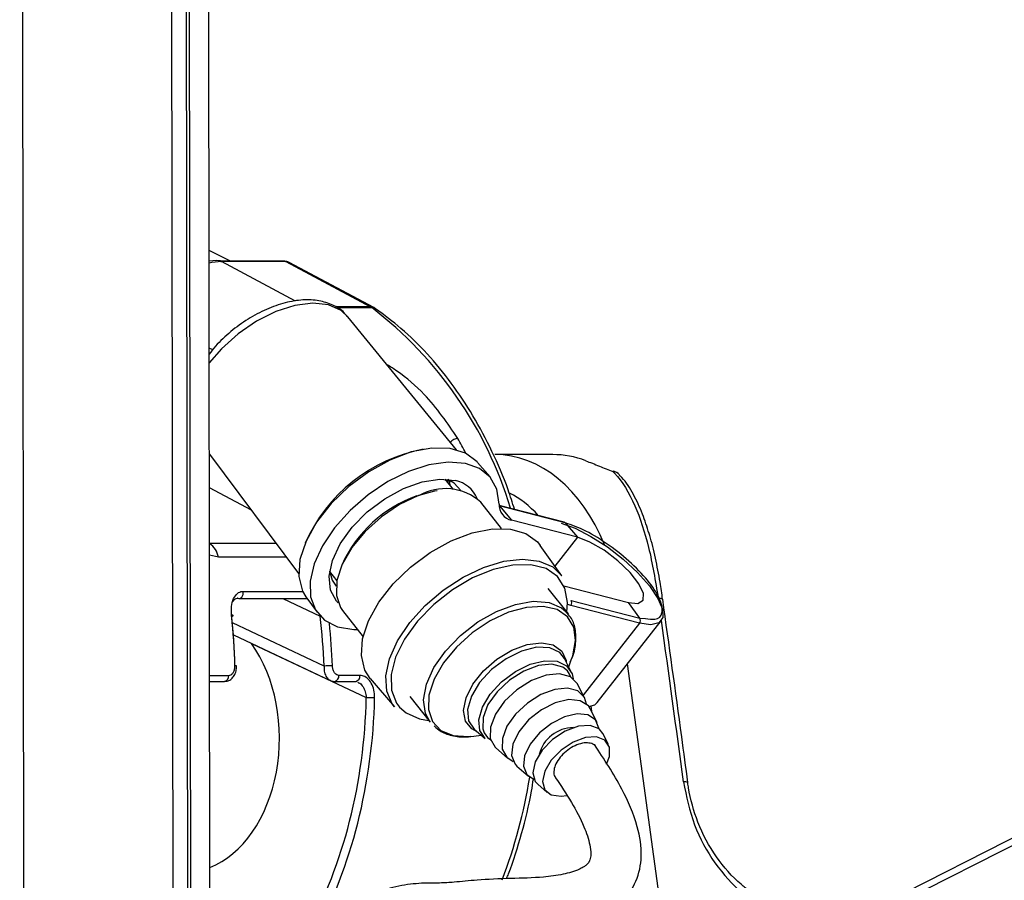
# Paper-space layout '3M DUO Surface Plate' of a CAD drawing. Header units: millimetres. Extents: x 10 to 10348, y 20 to 7979.
# Tile 59 of 117: x 5141 to 5207, y 3055 to 3113. Entities that reach past the tile are written whole.
import ezdxf

# ---------------------------------------------------------------- set-up
doc = ezdxf.new("R2010")
doc.units = ezdxf.units.MM
doc.layers.add('COMPONENT_GEOMETRY', color=7, linetype='Continuous')
doc.styles.add('SLDTEXTSTYLE0', font='TXT', dxfattribs={"width": 0.75})
doc.dimstyles.new('SLDDIMSTYLE1', dxfattribs={"dimtxt": 75, "dimasz": 3.302, "dimexe": 0, "dimexo": 0.0625, "dimgap": 18.75, "dimtad": 0, "dimtih": 1, "dimtoh": 1, "dimdec": 0, "dimrnd": 1e-09, "dimzin": 12, "dimdsep": 46, "dimtxsty": 'SLDTEXTSTYLE0', "dimsah": 1, "dimcen": 0.09, "dimadec": 0, "dimazin": 3, "dimtfac": 1, "dimtdec": 0, "dimtofl": 0, "dimtmove": 0, "dimatfit": 3, "dimfxl": 1, "dimfrac": 2, "dimtolj": 1, "dimtzin": 12, "dimarcsym": 0})

# ---------------------------------------------------------------- blocks, each defined once
blk = doc.blocks.new('_D_15')
at = {"layer": 'COMPONENT_GEOMETRY', "color": 7}
for p, q in [((6592.404, 3169.145), (6087.624, 3169.145)), ((6090.799, 3169.145), (6090.799, 2114.803)), ((6090.799, 941.399), (6090.799, 1995.741)), ((3775.5, 941.399), (6093.974, 941.399))]:
    blk.add_line(p, q, dxfattribs=at)
for points in [[(6090.799, 3169.145), (6090.291, 3165.843), (6091.307, 3165.843)], [(6090.799, 941.399), (6091.307, 944.701), (6090.291, 944.701)]]:
    blk.add_solid(points, dxfattribs=at)
at = {"layer": 'COMPONENT_GEOMETRY', "color": 7, "insert": (5979.965, 2092.421), "char_height": 75, "attachment_point": 1, "style": 'SLDTEXTSTYLE0'}
blk.add_mtext('2228', dxfattribs=at)

psp = doc.layouts.new('3M DUO Surface Plate')

# ---------------------------------------------------------------- linework, layer by layer
at = {"color": 8, "linetype": 'Continuous', "lineweight": 25}
for p, q in [((5190.813, 3048.774), (5456.188, 3183.239)), ((5152.156, 3026.546), (5151.961, 3172.315)), ((5159.141, 3093.703), (5154.17, 3096.366)), ((5164.186, 3093.325), (5161.829, 3093.325)), ((5161.908, 3093.272), (5164.275, 3093.272)), ((5153.589, 3090.439), (5153.356, 3090.557)), ((5169.475, 3081.687), (5169.531, 3081.344)), ((5156.19, 3079.653), (5153.369, 3081.164)), ((5178.094, 3077.838), (5176.582, 3075.906)), ((5153.374, 3077.45), (5157.84, 3077.45)), ((5153.975, 3076.497), (5153.375, 3076.639)), ((5158.554, 3076.497), (5153.975, 3076.497)), ((5161.585, 3075.353), (5161.46, 3075.414)), ((5155.635, 3074.206), (5159.634, 3074.206)), ((5158.299, 3073.719), (5160.811, 3072.535)), ((5161.068, 3069.188), (5154.908, 3072.091)), ((5182.26, 3072.063), (5178.481, 3067.231)), ((5183.742, 3052.611), (5181.452, 3069.331)), ((5153.386, 3068.557), (5154.665, 3068.557)), ((5178.988, 3066.485), (5179.034, 3066.151))]:
    psp.add_line(p, q, dxfattribs=at)
at = {"color": 7, "linetype": 'Continuous', "lineweight": 25}
for p, q in [((5455.249, 3183.248), (5192.42, 3050.073)), ((5153.439, 3028.942), (5153.238, 3178.621)), ((5151.939, 3028.947), (5151.748, 3171.735)), ((5151.924, 3040.376), (5151.748, 3171.735)), ((5140.919, 3043.716), (5140.749, 3170.267)), ((5150.749, 3170.268), (5150.919, 3043.73)), ((5154.782, 3096.386), (5153.348, 3097.114)), ((5158.435, 3096.386), (5154.095, 3096.386)), ((5158.51, 3096.366), (5154.17, 3096.366)), ((5158.51, 3096.366), (5164.186, 3093.325)), ((5164.408, 3093.272), (5158.733, 3096.312)), ((5164.532, 3093.196), (5164.408, 3093.272)), ((5169.976, 3083.723), (5162.672, 3092.658)), ((5153.366, 3083.423), (5159.364, 3075.416)), ((5172.22, 3081.898), (5171.388, 3082.873)), ((5176.43, 3083.396), (5172.535, 3083.396)), ((5169.767, 3081.043), (5169.216, 3081.746)), ((5172.986, 3078.431), (5171.607, 3080.192)), ((5177.194, 3078.858), (5172.837, 3079.986)), ((5172.839, 3079.967), (5172.853, 3079.951)), ((5172.853, 3079.951), (5173.675, 3078.982)), ((5177.272, 3078.807), (5172.853, 3079.951)), ((5178.094, 3077.838), (5173.675, 3078.982)), ((5177.272, 3078.807), (5178.094, 3077.838)), ((5177.052, 3075.25), (5175.586, 3077.296)), ((5161.44, 3075.538), (5161.931, 3074.91)), ((5177.484, 3072.685), (5176.136, 3074.407)), ((5177.188, 3074.577), (5181.525, 3073.455)), ((5155.359, 3073.719), (5159.873, 3073.719)), ((5159.849, 3073.842), (5160.596, 3072.799)), ((5159.873, 3073.719), (5159.881, 3073.719)), ((5177.665, 3073.6), (5182.283, 3072.405)), ((5162.315, 3072.919), (5163.694, 3071.158)), ((5182.26, 3072.063), (5177.642, 3073.258)), ((5182.283, 3072.405), (5181.525, 3073.455)), ((5182.283, 3072.405), (5182.657, 3072.38)), ((5179.415, 3066.727), (5183.716, 3072.226)), ((5154.979, 3071.286), (5161.485, 3068.22)), ((5156.205, 3070.706), (5163.908, 3067.075)), ((5177.661, 3068.836), (5177.219, 3069.699)), ((5177.506, 3069.138), (5177.684, 3069.597)), ((5155.196, 3069.199), (5155.196, 3069.2)), ((5163.483, 3068.557), (5162.069, 3068.557)), ((5164.171, 3068.361), (5165.805, 3066.447)), ((5153.386, 3068.151), (5154.382, 3068.151)), ((5161.786, 3068.151), (5163.201, 3068.151)), ((5178.572, 3067.054), (5178.101, 3067.975)), ((5166.844, 3067.133), (5168.192, 3065.412)), ((5179.42, 3065.396), (5178.949, 3066.317)), ((5167.479, 3065.641), (5168.094, 3065.536)), ((5170.93, 3064.453), (5171.141, 3064.475)), ((5171.141, 3064.475), (5171.629, 3064.538)), ((5171.154, 3064.951), (5171.885, 3064.316)), ((5180.174, 3063.922), (5179.797, 3064.659)), ((5172.616, 3063.681), (5173.397, 3063.003)), ((5174.021, 3062.46), (5174.802, 3061.781)), ((5175.427, 3061.239), (5176.052, 3060.696))]:
    psp.add_line(p, q, dxfattribs=at)
at = {"color": 7, "linetype": 'Continuous', "lineweight": 25, "flags": 128}
for points in [[(5153.349, 3096.412), (5153.845, 3096.472), (5154.663, 3096.386)], [(5154.17, 3096.366), (5153.52, 3096.297), (5153.349, 3096.257)], [(5154.095, 3096.386), (5154.13, 3096.382), (5154.17, 3096.366)], [(5158.435, 3096.386), (5158.47, 3096.382), (5158.51, 3096.366)], [(5171.388, 3082.873), (5171.352, 3082.915), (5170.573, 3083.5), (5169.539, 3083.813), (5168.305, 3083.837), (5166.933, 3083.573), (5165.497, 3083.032), (5164.07, 3082.244), (5162.726, 3081.249), (5161.537, 3080.099), (5160.564, 3078.855), (5159.857, 3077.58), (5159.453, 3076.342), (5159.374, 3075.205), (5159.624, 3074.228), (5159.849, 3073.842)], [(5172.835, 3080.074), (5172.686, 3081.064), (5172.241, 3081.873), (5171.523, 3082.464), (5170.564, 3082.808), (5169.411, 3082.889), (5168.119, 3082.704), (5166.748, 3082.26), (5165.365, 3081.579), (5164.033, 3080.693), (5162.818, 3079.645), (5161.775, 3078.484), (5160.956, 3077.266), (5160.399, 3076.047), (5160.13, 3074.887), (5160.162, 3073.839), (5160.494, 3072.955), (5161.109, 3072.275), (5161.979, 3071.832), (5163.062, 3071.648), (5163.314, 3071.643)], [(5180.478, 3082.262), (5180.52, 3082.293), (5180.531, 3082.292)], [(5162.026, 3073.436), (5161.91, 3073.556), (5161.502, 3074.297), (5161.406, 3075.225), (5161.628, 3076.282), (5162.154, 3077.4), (5162.952, 3078.51), (5163.97, 3079.543), (5165.146, 3080.432), (5166.405, 3081.123), (5167.668, 3081.571), (5168.856, 3081.749), (5169.894, 3081.646)], [(5170.255, 3080.978), (5169.802, 3081.487), (5169.384, 3081.729)], [(5167.303, 3080.628), (5168.506, 3080.957), (5168.673, 3080.983)], [(5167.42, 3080.637), (5166.146, 3080.039), (5164.923, 3079.223), (5163.828, 3078.239), (5162.93, 3077.149), (5162.286, 3076.023), (5161.935, 3074.929), (5161.9, 3073.938), (5162.183, 3073.111), (5162.315, 3072.919)], [(5164.171, 3068.361), (5163.817, 3068.919), (5163.577, 3069.885), (5163.66, 3071.006), (5164.06, 3072.226), (5164.757, 3073.48), (5165.716, 3074.705), (5166.885, 3075.838), (5168.206, 3076.819), (5169.61, 3077.598), (5171.025, 3078.135), (5172.378, 3078.403), (5173.598, 3078.387), (5174.623, 3078.089), (5175.401, 3077.523), (5175.586, 3077.296)], [(5177.004, 3078.778), (5177.947, 3078.442), (5179.005, 3077.901), (5180.105, 3077.191), (5181.174, 3076.36), (5182.137, 3075.465), (5182.929, 3074.567), (5183.497, 3073.727), (5183.802, 3073.002), (5183.822, 3072.443), (5183.557, 3072.086), (5183.024, 3071.956), (5182.26, 3072.063)], [(5181.525, 3073.455), (5182.158, 3073.396), (5182.507, 3073.609), (5182.531, 3074.068), (5182.227, 3074.717), (5181.631, 3075.478), (5180.816, 3076.26), (5179.879, 3076.968), (5178.933, 3077.516), (5178.094, 3077.838)], [(5161.43, 3075.593), (5161.622, 3074.948), (5161.886, 3074.564)], [(5177.386, 3072.809), (5177.431, 3073.464), (5177.25, 3074.431), (5176.759, 3075.201), (5175.983, 3075.732), (5174.965, 3075.996), (5173.76, 3075.977), (5172.433, 3075.678), (5171.054, 3075.115), (5169.699, 3074.317), (5168.441, 3073.328), (5167.347, 3072.201), (5166.476, 3070.997), (5165.876, 3069.781), (5165.578, 3068.618), (5165.599, 3067.571), (5165.938, 3066.696), (5166.147, 3066.419)], [(5155.268, 3073.74), (5155.341, 3073.72), (5155.359, 3073.719)], [(5154.862, 3072.535), (5154.91, 3072.547), (5154.945, 3072.559), (5154.966, 3072.571), (5154.973, 3072.581), (5154.964, 3072.589), (5154.941, 3072.595), (5154.904, 3072.6), (5154.854, 3072.601)], [(5171.885, 3064.316), (5171.53, 3064.846), (5171.464, 3065.577), (5171.708, 3066.423), (5172.237, 3067.302), (5173.002, 3068.128), (5173.925, 3068.819), (5174.918, 3069.308)], [(5177.416, 3068.859), (5177.106, 3069.105), (5176.382, 3069.303), (5175.478, 3069.213), (5174.491, 3068.846), (5173.529, 3068.24), (5172.695, 3067.462), (5172.081, 3066.595), (5171.752, 3065.734), (5171.744, 3064.972), (5171.836, 3064.707)], [(5174.918, 3069.308), (5175.883, 3069.548), (5176.725, 3069.515), (5177.362, 3069.211), (5177.732, 3068.667), (5177.803, 3068.331)], [(5178.101, 3067.975), (5178.088, 3068), (5177.621, 3068.466), (5176.895, 3068.665), (5175.987, 3068.575), (5174.997, 3068.206), (5174.031, 3067.598), (5173.195, 3066.817), (5172.578, 3065.947), (5172.248, 3065.084), (5172.241, 3064.319), (5172.556, 3063.736), (5172.616, 3063.681)], [(5178.696, 3066.635), (5178.56, 3067.077), (5178.119, 3067.517), (5177.434, 3067.705), (5176.578, 3067.62), (5175.643, 3067.272), (5174.732, 3066.698), (5173.943, 3065.961), (5173.361, 3065.141), (5173.05, 3064.326), (5173.043, 3063.604), (5173.341, 3063.055), (5173.773, 3062.782)], [(5178.949, 3066.317), (5178.827, 3066.503), (5178.288, 3066.858), (5177.518, 3066.933), (5176.609, 3066.72), (5175.67, 3066.244), (5174.814, 3065.564), (5174.146, 3064.76), (5173.745, 3063.93), (5173.66, 3063.174), (5173.902, 3062.583), (5174.021, 3062.46)], [(5178.857, 3066.465), (5179.255, 3066.587), (5179.415, 3066.727)], [(5179.536, 3064.97), (5179.531, 3065.017), (5179.305, 3065.57), (5178.801, 3065.903), (5178.079, 3065.973), (5177.227, 3065.774), (5176.347, 3065.328), (5175.546, 3064.69), (5174.919, 3063.937), (5174.544, 3063.159), (5174.464, 3062.45), (5174.69, 3061.897), (5175.187, 3061.567)], [(5179.797, 3064.659), (5179.548, 3064.962), (5178.951, 3065.197), (5178.158, 3065.148), (5177.277, 3064.82), (5176.428, 3064.257), (5175.723, 3063.537), (5175.259, 3062.756), (5175.098, 3062.019), (5175.263, 3061.426), (5175.427, 3061.239)], [(5180.055, 3062.585), (5180.243, 3063.109), (5180.242, 3063.746), (5179.939, 3064.208), (5179.375, 3064.43), (5178.628, 3064.383), (5177.797, 3064.074), (5176.996, 3063.543), (5176.331, 3062.864), (5175.893, 3062.127), (5175.742, 3061.432), (5175.897, 3060.873), (5176.338, 3060.525), (5177.004, 3060.436), (5177.382, 3060.491)], [(5185.51, 3061.328), (5185.518, 3061.346), (5185.518, 3061.35)]]:
    psp.add_lwpolyline(points, dxfattribs=at)
at = {"color": 8, "linetype": 'Continuous', "lineweight": 25, "flags": 128}
for points in [[(5161.365, 3093.452), (5160.311, 3093.568), (5159.109, 3093.417), (5157.826, 3093.008), (5156.53, 3092.363), (5155.291, 3091.515), (5154.175, 3090.512), (5153.358, 3089.561)], [(5162.672, 3092.658), (5162.215, 3093.075), (5161.365, 3093.452)], [(5164.186, 3093.325), (5164.319, 3093.307), (5164.409, 3093.271)], [(5169.402, 3081.51), (5169.399, 3081.568), (5169.384, 3081.729)], [(5165.805, 3066.447), (5165.652, 3066.648), (5165.285, 3067.504), (5165.224, 3068.532), (5165.471, 3069.68), (5166.014, 3070.89), (5166.825, 3072.102), (5167.864, 3073.255), (5169.079, 3074.292), (5170.408, 3075.159), (5171.785, 3075.814), (5173.142, 3076.225), (5174.41, 3076.369), (5175.525, 3076.241), (5176.431, 3075.846), (5177.052, 3075.25)], [(5155.359, 3073.719), (5155.416, 3073.727), (5155.486, 3073.762), (5155.548, 3073.821), (5155.596, 3073.902), (5155.628, 3073.997), (5155.641, 3074.101), (5155.635, 3074.206)], [(5159.881, 3073.719), (5159.93, 3073.727), (5159.931, 3073.727)], [(5168.192, 3065.412), (5167.879, 3065.993), (5167.754, 3066.909), (5167.948, 3067.96), (5168.45, 3069.079), (5169.227, 3070.196), (5170.231, 3071.241), (5171.399, 3072.148), (5172.658, 3072.86), (5173.927, 3073.333), (5175.128, 3073.537), (5176.186, 3073.459), (5177.033, 3073.103), (5177.484, 3072.685)], [(5177.684, 3069.597), (5177.785, 3069.881), (5177.975, 3070.905), (5177.853, 3071.799), (5177.427, 3072.505), (5176.724, 3072.98), (5175.788, 3073.193), (5174.678, 3073.131), (5173.464, 3072.799)], [(5177.642, 3073.258), (5177.514, 3073.297), (5177.432, 3073.329)], [(5173.464, 3072.799), (5172.221, 3072.216), (5171.029, 3071.42), (5169.961, 3070.461), (5169.086, 3069.398), (5168.457, 3068.299), (5168.115, 3067.233), (5168.081, 3066.266), (5168.357, 3065.46), (5168.926, 3064.865), (5169.752, 3064.519), (5170.783, 3064.442), (5170.93, 3064.453)], [(5171.363, 3064.77), (5171.009, 3064.958), (5170.576, 3065.484), (5170.438, 3066.206), (5170.607, 3067.06), (5171.069, 3067.97), (5171.782, 3068.856), (5172.684, 3069.638), (5173.693, 3070.248), (5174.72, 3070.631), (5175.675, 3070.752), (5176.471, 3070.602), (5177.039, 3070.194), (5177.328, 3069.563), (5177.343, 3069.473)], [(5177.219, 3069.699), (5176.906, 3070.093), (5176.236, 3070.411), (5175.352, 3070.447), (5174.339, 3070.195), (5173.296, 3069.681), (5172.326, 3068.955), (5171.524, 3068.088), (5170.967, 3067.165), (5170.711, 3066.276), (5170.781, 3065.509), (5171.154, 3064.951)], [(5177.654, 3068.447), (5177.571, 3068.64), (5177.416, 3068.859)], [(5166.147, 3066.419), (5166.576, 3066.041), (5167.479, 3065.641)], [(5171.836, 3064.707), (5172.059, 3064.392), (5172.265, 3064.228)]]:
    psp.add_lwpolyline(points, dxfattribs=at)
at = {"color": 7, "linetype": 'Continuous', "lineweight": 25}
for centre, radius, start, end in [((5163.745, 3092.503), 0.934, 55.42191, 61.7746), ((5169.782, 3073.051), 10.903, 100.80506, 156.20924), ((5176.432, 3077.215), 6.182, 68.98081, 90.01427), ((5180.178, 3081.356), 1, 42.97563, 69.33084), ((5169.479, 3079.634), 2.054, 23.40548, 78.3335), ((5169.206, 3077.513), 3.598, 48.13064, 119.7612), ((5170.285, 3072.332), 8.815, 109.77268, 155.27056), ((5173.902, 3080.026), 1.068, 177.42789, 257.72381), ((5177.154, 3078.711), 0.152, 39.36646, 75.01845), ((5177.41, 3073.446), 0.298, 321.04316, 31.23335), ((5182.028, 3072.25), 0.298, 321.04316, 31.23335), ((5161.81, 3055.031), 14.177, 90.73009, 92.99784), ((5164.434, 3078.238), 11.175, 267.29869, 270.17496), ((5177.847, 3062.648), 2.403, 90.674, 165.42867)]:
    psp.add_arc(centre, radius, start, end, dxfattribs=at)
at = {"color": 8, "linetype": 'Continuous', "lineweight": 25}
for centre, radius, start, end in [((5148.057, 3072.086), 26.68, 16.77833, 52.56628), ((5164.286, 3092.832), 0.44, 55.92267, 91.44667), ((5170.185, 3083.605), 0.894, 98.25455, 134.83127), ((5180.372, 3081.53), 0.739, 42.79125, 81.77384), ((5152.579, 3076.257), 1.417, 9.7379, 55.86702), ((5183.604, 3073.31), 0.425, 58.78806, 100.37149), ((5155.111, 3068.724), 0.484, 79.89922, 93.84636), ((5154.303, 3068.508), 0.366, 282.52953, 7.83359), ((5161.707, 3068.508), 0.365, 282.52028, 7.83467), ((5163.121, 3068.508), 0.366, 282.52953, 7.83359), ((5139.422, 3067.514), 35.939, 339.31769, 350.71164), ((5185.287, 3060.987), 0.429, 57.56654, 99.0006)]:
    psp.add_arc(centre, radius, start, end, dxfattribs=at)
at = {"color": 7, "linetype": 'Continuous', "lineweight": 25}
for centre, major_axis, ratio, start_param, end_param in [((5158.268, 3095.427), (0.459, 0.889), 0.664219, 6.272915, 6.613385), ((5135.611, 3068.094), (0.223, 28), 0.695633, 4.757668, 4.879621), ((5135.899, 3068.091), (0.223, 27.6), 0.695467, 4.757744, 4.879697), ((5141.252, 3068.091), (-0.238, 27.599), 0.718698, 4.745927, 4.86788), ((5151.532, 3064.377), (-0.078, 9.1), 0.718698, 3.419769, 5.475292), ((5144.08, 3068.091), (-0.238, 27.599), 0.718698, 4.053659, 4.669369), ((5144.358, 3068.094), (-0.238, 27.999), 0.718532, 4.053752, 4.669462)]:
    psp.add_ellipse(centre, major_axis=major_axis, ratio=ratio, start_param=start_param, end_param=end_param, dxfattribs=at)
at = {"color": 8, "linetype": 'Continuous', "lineweight": 25}
for centre, major_axis, ratio, start_param, end_param in [((5154.939, 3068.094), (-2.741, 27.934), 0.698689, 5.226191, 5.269486), ((5172.52, 3071.396), (0.062, 12), 0.707093, 5.232864, 6.288722), ((5171.106, 3071.405), (0.062, 10), 0.707087, 5.627616, 5.941591), ((5161.62, 3071.9), (-27.398, 193.11), 0.112522, 4.642093, 4.698246), ((5141.53, 3068.094), (-0.238, 27.999), 0.718532, 4.74602, 4.84868)]:
    psp.add_ellipse(centre, major_axis=major_axis, ratio=ratio, start_param=start_param, end_param=end_param, dxfattribs=at)
at = {"color": 7, "linetype": 'Continuous', "lineweight": 25}
for points, knots in [([(5162.612, 3092.672), (5162.553, 3092.757), (5162.318, 3093.1), (5161.661, 3093.479), (5160.728, 3093.778), (5159.644, 3093.825), (5158.45, 3093.63), (5157.195, 3093.189), (5155.948, 3092.528), (5154.789, 3091.68), (5153.901, 3090.867), (5153.493, 3090.324), (5153.357, 3090.143)], [0, 0, 0, 0, 0.034899, 0.139318, 0.244095, 0.354229, 0.470031, 0.588244, 0.706186, 0.823756, 0.941424, 1, 1, 1, 1]), ([(5173.866, 3079.719), (5173.728, 3080.16), (5173.306, 3081.512), (5172.378, 3083.626), (5171.107, 3086.031), (5169.647, 3088.229), (5168.025, 3090.196), (5166.32, 3091.877), (5165.108, 3092.771), (5164.532, 3093.196)], [0, 0, 0, 0, 0.07561, 0.232138, 0.388722, 0.545331, 0.701897, 0.858322, 1, 1, 1, 1]), ([(5178.649, 3082.985), (5178.944, 3082.87), (5179.492, 3082.656), (5180.166, 3082.386), (5180.478, 3082.262)], [0, 0, 0, 0, 0.538139, 1, 1, 1, 1]), ([(5180.478, 3082.262), (5180.515, 3082.223), (5181.07, 3081.645), (5181.966, 3080.168), (5182.938, 3077.25), (5183.33, 3074.905), (5183.527, 3073.728)], [0, 0, 0, 0, 0.024677, 0.367477, 0.682495, 1, 1, 1, 1]), ([(5182.91, 3078.083), (5182.769, 3078.533), (5182.464, 3079.505), (5181.856, 3080.754), (5181.334, 3081.622), (5180.958, 3081.964), (5180.898, 3082.019)], [0, 0, 0, 0, 0.277954, 0.599947, 0.935845, 1, 1, 1, 1]), ([(5183.817, 3073.668), (5183.763, 3074.055), (5183.628, 3075.011), (5183.336, 3076.457), (5183.091, 3077.549), (5182.923, 3078.045), (5182.91, 3078.083)], [0, 0, 0, 0, 0.242293, 0.598367, 0.969141, 1, 1, 1, 1]), ([(5154.854, 3072.601), (5154.845, 3072.803), (5154.827, 3073.205), (5154.97, 3073.729), (5155.224, 3074.087), (5155.476, 3074.201), (5155.613, 3074.205), (5155.635, 3074.206)], [0, 0, 0, 0, 0.256919, 0.513405, 0.754499, 0.960356, 1, 1, 1, 1]), ([(5155.268, 3073.74), (5155.252, 3073.739), (5155.172, 3073.736), (5155.086, 3073.698), (5154.989, 3073.62), (5154.961, 3073.555), (5154.94, 3073.507)], [0, 0, 0, 0, 0.107015, 0.548698, 0.670549, 1, 1, 1, 1]), ([(5185.518, 3061.35), (5185.38, 3062.376), (5184.828, 3066.484), (5184.254, 3070.592), (5183.824, 3073.673)], [0, 0, 0, 0, 0.249839, 1, 1, 1, 1]), ([(5177.615, 3069.469), (5177.646, 3069.529), (5177.86, 3069.949), (5178.007, 3070.72), (5177.985, 3071.67), (5177.746, 3072.388), (5177.45, 3072.682), (5177.346, 3072.786)], [0, 0, 0, 0, 0.0474662, 0.3319123, 0.6165364, 0.8651157, 1, 1, 1, 1]), ([(5154.381, 3068.16), (5154.462, 3068.165), (5154.633, 3068.175), (5154.863, 3068.321), (5155.051, 3068.547), (5155.18, 3068.851), (5155.187, 3069.084), (5155.19, 3069.2)], [0, 0, 0, 0, 0.169356, 0.354523, 0.550928, 0.775664, 1, 1, 1, 1]), ([(5154.665, 3068.557), (5154.686, 3068.559), (5154.756, 3068.564), (5154.873, 3068.626), (5154.99, 3068.772), (5155.068, 3068.975), (5155.075, 3069.129), (5155.079, 3069.206)], [0, 0, 0, 0, 0.092764, 0.303377, 0.529018, 0.764291, 1, 1, 1, 1]), ([(5162.069, 3068.557), (5162.048, 3068.559), (5161.977, 3068.564), (5161.859, 3068.626), (5161.738, 3068.772), (5161.652, 3068.975), (5161.637, 3069.129), (5161.629, 3069.206)], [0, 0, 0, 0, 0.092764, 0.303377, 0.529018, 0.764291, 1, 1, 1, 1]), ([(5164.468, 3067.063), (5164.46, 3067.237), (5164.442, 3067.585), (5164.258, 3068.046), (5163.986, 3068.386), (5163.707, 3068.54), (5163.538, 3068.553), (5163.483, 3068.557)], [0, 0, 0, 0, 0.229596, 0.458557, 0.683898, 0.89784, 1, 1, 1, 1]), ([(5161.484, 3068.232), (5161.503, 3068.219), (5161.591, 3068.159), (5161.701, 3068.157), (5161.786, 3068.155)], [0, 0, 0, 0, 0.21768, 1, 1, 1, 1]), ([(5168.472, 3065.158), (5168.618, 3065.027), (5168.973, 3064.705), (5169.773, 3064.478), (5170.461, 3064.384), (5170.877, 3064.457), (5170.929, 3064.466)], [0, 0, 0, 0, 0.24087, 0.589004, 0.949488, 1, 1, 1, 1]), ([(5163.889, 3048.524), (5163.902, 3048.783), (5163.926, 3049.239), (5164.244, 3049.94), (5165.109, 3050.626), (5166.51, 3050.954), (5168.121, 3051.26), (5169.546, 3051.476), (5170.976, 3051.421), (5172.496, 3051.343), (5174.113, 3051.393), (5175.876, 3051.565), (5177.819, 3051.816), (5179.359, 3052.265), (5180.465, 3052.869), (5181.154, 3053.431), (5181.674, 3054.06), (5182.207, 3055.028), (5182.498, 3056.548), (5182.122, 3058.688), (5181.023, 3061.198), (5179.883, 3062.93), (5179.239, 3063.909)], [0, 0, 0, 0, 0.022114, 0.038898, 0.072368, 0.146112, 0.207471, 0.244247, 0.286127, 0.338205, 0.395148, 0.456563, 0.515372, 0.570689, 0.597552, 0.623298, 0.646213, 0.667452, 0.719434, 0.785484, 0.878679, 1, 1, 1, 1]), ([(5179.342, 3063.737), (5179.337, 3063.752), (5179.295, 3063.872), (5179.061, 3063.987), (5178.672, 3064.053), (5178.188, 3063.953), (5177.683, 3063.719), (5177.214, 3063.375), (5176.832, 3062.954), (5176.574, 3062.509), (5176.494, 3062.099), (5176.515, 3061.823), (5176.61, 3061.736), (5176.624, 3061.722)], [0, 0, 0, 0, 0.0149524, 0.1216249, 0.2288337, 0.3381233, 0.4437194, 0.5537884, 0.6589347, 0.767914, 0.8741302, 0.9810452, 1, 1, 1, 1]), ([(5176.604, 3061.707), (5176.981, 3061.154), (5177.705, 3060.092), (5178.496, 3058.558), (5178.915, 3057.377), (5179.012, 3056.621), (5178.962, 3056.209), (5178.871, 3056.009), (5178.763, 3055.878), (5178.639, 3055.768), (5178.456, 3055.646), (5177.96, 3055.395), (5177.047, 3055.154), (5175.571, 3054.95), (5173.549, 3054.919), (5171.444, 3054.829), (5169.967, 3054.665), (5168.856, 3054.592), (5167.694, 3054.612), (5166.282, 3054.483), (5164.711, 3054.043), (5163.4, 3053.504), (5162.295, 3052.758), (5161.367, 3051.785), (5160.62, 3050.304), (5160.534, 3049.124), (5160.49, 3048.519)], [0, 0, 0, 0, 0.081486, 0.156453, 0.209812, 0.236252, 0.25203, 0.260861, 0.264637, 0.269364, 0.275859, 0.284673, 0.321191, 0.366568, 0.438207, 0.515031, 0.575326, 0.614341, 0.653061, 0.706238, 0.760366, 0.814827, 0.849626, 0.893233, 0.94525, 1, 1, 1, 1]), ([(5173.326, 3054.896), (5173.373, 3055.005), (5173.782, 3055.969), (5174.353, 3057.934), (5174.914, 3060.077), (5175.096, 3061.334), (5175.137, 3061.618)], [0, 0, 0, 0, 0.0527446, 0.4661107, 0.8794541, 1, 1, 1, 1]), ([(5185.22, 3061.412), (5185.421, 3060.431), (5185.821, 3058.469), (5187.282, 3055.857), (5188.706, 3054.275), (5189.595, 3053.585), (5189.806, 3053.422)], [0, 0, 0, 0, 0.300216, 0.600334, 0.905591, 1, 1, 1, 1]), ([(5189.65, 3054.064), (5189.462, 3054.213), (5188.668, 3054.836), (5187.379, 3056.268), (5186.146, 3058.549), (5185.656, 3060.331), (5185.526, 3061.216), (5185.51, 3061.328)], [0, 0, 0, 0, 0.095474, 0.402352, 0.701252, 0.962182, 1, 1, 1, 1])]:
    psp.add_open_spline(points, degree=3, knots=knots, dxfattribs=at)
at = {"color": 8, "linetype": 'Continuous', "lineweight": 25}
for points, knots in [([(5170.056, 3084.489), (5169.361, 3085.507), (5168.227, 3087.166), (5166.443, 3088.722), (5165.527, 3089.296), (5165.307, 3089.434)], [0, 0, 0, 0, 0.546779, 0.891108, 1, 1, 1, 1]), ([(5182.657, 3072.38), (5182.888, 3072.348), (5183.485, 3072.265), (5183.865, 3072.706), (5183.745, 3073.574), (5183.003, 3074.772), (5181.773, 3076.093), (5180.245, 3077.332), (5178.619, 3078.343), (5177.721, 3078.653), (5177.272, 3078.807)], [0, 0, 0, 0, 0.08272, 0.21376, 0.3448, 0.47584, 0.606879, 0.73792, 0.86896, 1, 1, 1, 1]), ([(5161.068, 3069.188), (5161.068, 3069.066), (5161.069, 3068.822), (5161.182, 3068.508), (5161.331, 3068.299), (5161.451, 3068.249), (5161.491, 3068.233)], [0, 0, 0, 0, 0.284762, 0.572571, 0.853928, 1, 1, 1, 1]), ([(5163.342, 3068.097), (5163.386, 3068.078), (5163.518, 3068.019), (5163.699, 3067.789), (5163.86, 3067.458), (5163.892, 3067.203), (5163.908, 3067.075)], [0, 0, 0, 0, 0.140241, 0.422022, 0.710545, 1, 1, 1, 1])]:
    psp.add_open_spline(points, degree=3, knots=knots, dxfattribs=at)

# ---------------------------------------------------------------- dimensions: what is measured, and where the dimension line sits
at = {"layer": 'COMPONENT_GEOMETRY', "color": 7}
dim = psp.add_linear_dim(base=(6090.799, 941.399), p1=(6593.674, 3169.145), p2=(3774.23, 941.399), angle=90, dimstyle='SLDDIMSTYLE1', dxfattribs=at)
dim.commit()
dim.dimension.update_dxf_attribs({"geometry": '_D_15', "text_midpoint": (6090.799, 2055.272), "dimtype": 160})

doc.saveas('drawing.dxf')
